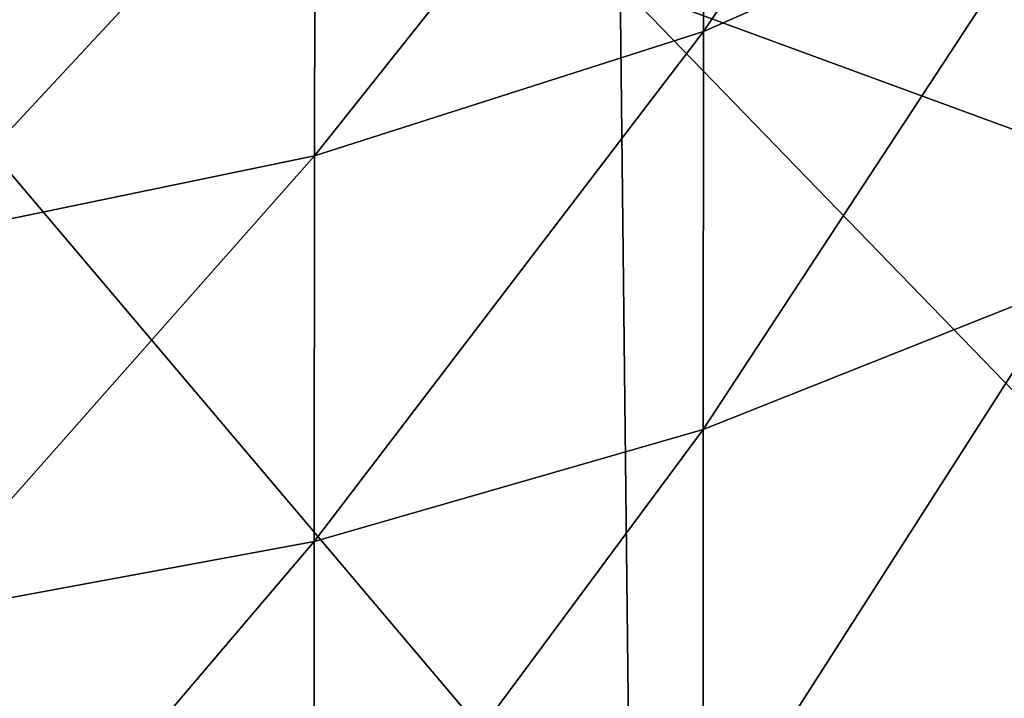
# Model space of a CAD drawing. Header units: millimetres. Extents: x -24 to 72, y 0 to 310.
# Tile 123 of 251: x 5.77 to 11.69, y 263.48 to 267.56. Entities that reach past the tile are written whole.
import ezdxf

# ---------------------------------------------------------------- set-up
doc = ezdxf.new("R2010")
doc.units = ezdxf.units.MM
doc.header["$LTSCALE"] = 65.185185
doc.layers.add('27', color=7, linetype='CONTINUOUS')
doc.layers.add('32', color=7, linetype='CONTINUOUS')

msp = doc.modelspace()

# ---------------------------------------------------------------- linework, layer by layer
at = {"layer": '27', "color": 7, "linetype": 'CONTINUOUS'}
for points in [[(13.7628, 269.0405, -9.6627), (13.7879, 266.1474, -10.7588), (9.3846, 267.7646, -11.1234), (13.7628, 269.0405, -9.6627)], [(9.3846, 267.7646, -11.1234), (9.4468, 262.2322, -13.0167), (4.7627, 267.7613, -11.7628), (9.3846, 267.7646, -11.1234)], [(9.4468, 262.2322, -13.0167), (4.8046, 262.2291, -13.692), (4.7627, 267.7613, -11.7628), (9.4468, 262.2322, -13.0167)], [(13.7879, 266.1474, -10.7588), (13.8105, 263.1968, -11.7165), (9.3846, 267.7646, -11.1234), (13.7879, 266.1474, -10.7588)], [(9.3846, 267.7646, -11.1234), (13.8105, 263.1968, -11.7165), (9.4468, 262.2322, -13.0167), (9.3846, 267.7646, -11.1234)]]:
    msp.add_3dface(points, dxfattribs=at)
at = {"layer": '32', "color": 7, "linetype": 'CONTINUOUS'}
for points in [[(12.0858, 268.452, 22.1668), (12.0871, 270.7298, 24.439), (9.8845, 267.4852, 23.0314), (12.0858, 268.452, 22.1668)], [(12.0871, 270.7298, 24.439), (9.8871, 269.6804, 25.1998), (9.8845, 267.4852, 23.0314), (12.0871, 270.7298, 24.439)], [(7.5505, 268.8673, 25.7894), (7.5472, 266.7383, 23.7024), (9.8871, 269.6804, 25.1998), (7.5505, 268.8673, 25.7894)], [(9.8871, 269.6804, 25.1998), (7.5472, 266.7383, 23.7024), (9.8845, 267.4852, 23.0314), (9.8871, 269.6804, 25.1998)], [(5.1016, 268.308, 26.2374), (5.0986, 266.2303, 24.2054), (7.5505, 268.8673, 25.7894), (5.1016, 268.308, 26.2374)], [(7.5505, 268.8673, 25.7894), (5.0986, 266.2303, 24.2054), (7.5472, 266.7383, 23.7024), (7.5505, 268.8673, 25.7894)], [(12.0853, 265.9695, 20.104), (12.0858, 268.452, 22.1668), (9.8828, 265.0946, 21.0664), (12.0853, 265.9695, 20.104)], [(12.0858, 268.452, 22.1668), (9.8845, 267.4852, 23.0314), (9.8828, 265.0946, 21.0664), (12.0858, 268.452, 22.1668)], [(7.5472, 266.7383, 23.7024), (7.5444, 264.4208, 21.8142), (9.8845, 267.4852, 23.0314), (7.5472, 266.7383, 23.7024)], [(9.8845, 267.4852, 23.0314), (7.5444, 264.4208, 21.8142), (9.8828, 265.0946, 21.0664), (9.8845, 267.4852, 23.0314)], [(5.0986, 266.2303, 24.2054), (5.0957, 263.9682, 22.3682), (7.5472, 266.7383, 23.7024), (5.0986, 266.2303, 24.2054)], [(7.5472, 266.7383, 23.7024), (5.0957, 263.9682, 22.3682), (7.5444, 264.4208, 21.8142), (7.5472, 266.7383, 23.7024)], [(12.0857, 263.3055, 18.2659), (12.0853, 265.9695, 20.104), (9.8822, 262.5314, 19.3183), (12.0857, 263.3055, 18.2659)], [(12.0853, 265.9695, 20.104), (9.8828, 265.0946, 21.0664), (9.8822, 262.5314, 19.3183), (12.0853, 265.9695, 20.104)], [(7.5444, 264.4208, 21.8142), (7.5425, 261.9373, 20.1372), (9.8828, 265.0946, 21.0664), (7.5444, 264.4208, 21.8142)], [(9.8828, 265.0946, 21.0664), (7.5425, 261.9373, 20.1372), (9.8822, 262.5314, 19.3183), (9.8828, 265.0946, 21.0664)], [(5.0957, 263.9682, 22.3682), (5.0933, 261.5437, 20.7376), (7.5444, 264.4208, 21.8142), (5.0957, 263.9682, 22.3682)], [(7.5444, 264.4208, 21.8142), (5.0933, 261.5437, 20.7376), (7.5425, 261.9373, 20.1372), (7.5444, 264.4208, 21.8142)]]:
    msp.add_3dface(points, dxfattribs=at)

doc.saveas('drawing.dxf')
